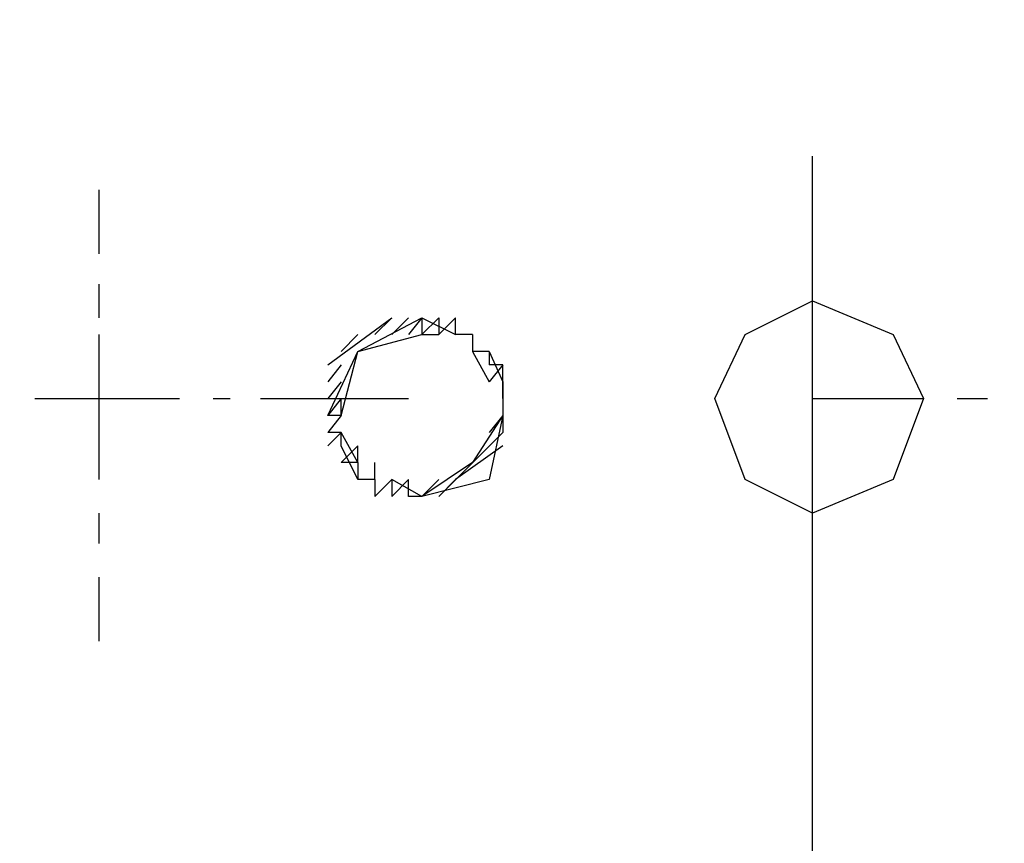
# Model space of a CAD drawing. Header units: inches. Extents: x -341304 to 31571016, y -692717 to 2132253.
# Tile 48 of 256: x 449355 to 449483, y -564289 to -564181. Entities that reach past the tile are written whole.
import ezdxf

# ---------------------------------------------------------------- set-up
doc = ezdxf.new("R2010")
doc.units = ezdxf.units.IN
doc.header["$MEASUREMENT"] = 0
doc.layers.add('cw pipe', color=3, linetype='Continuous')
doc.styles.add('ROMANS', font='romans')
doc.dimstyles.new('User600', dxfattribs={"dimscale": 500, "dimtxt": 1.5, "dimasz": 1.25, "dimexe": 1, "dimexo": 1, "dimgap": 0.4, "dimtad": 1, "dimdec": 0, "dimzin": 0, "dimdsep": 46, "dimtxsty": 'ROMANS', "dimcen": 1, "dimclrd": 8, "dimclre": 8, "dimclrt": 3, "dimadec": 0, "dimazin": 0, "dimtfac": 1, "dimtdec": 0, "dimtix": 1, "dimtofl": 0, "dimtmove": 0, "dimatfit": 3, "dimfxl": 1, "dimtolj": 1, "dimtzin": 0, "dimarcsym": 0})

# ---------------------------------------------------------------- blocks, each defined once
blk = doc.blocks.new('7ugb')
at = {"layer": 'cw pipe', "color": 20}
for points in [[(723.304, 2577.268), (723.304, 2716.578)], [(769.887, 2714.381), (769.887, 2710.206)], [(769.887, 2708.229), (769.887, 2706.031)], [(729.676, 2700.758), (727.699, 2704.933), (723.304, 2707.13), (718.03, 2704.933), (716.053, 2700.758), (718.03, 2695.484), (723.304, 2693.287), (727.699, 2695.484), (729.676, 2700.758)], [(754.945, 2699.659), (752.968, 2703.834), (748.793, 2706.031), (746.596, 2704.933)], [(746.596, 2706.031), (747.694, 2704.933)], [(746.596, 2704.933), (746.596, 2706.031)], [(747.694, 2706.031), (748.793, 2704.933)], [(747.694, 2706.031), (747.694, 2704.933)], [(748.793, 2706.031), (749.672, 2704.933)], [(748.793, 2706.031), (748.793, 2704.933)], [(749.672, 2706.031), (750.77, 2704.933)], [(754.945, 2702.955), (750.77, 2706.031), (751.869, 2704.933)], [(745.497, 2704.933), (746.596, 2704.933)], [(745.497, 2704.933), (746.596, 2704.933)], [(745.497, 2704.933), (745.497, 2703.834)], [(754.066, 2699.659), (752.968, 2703.834), (748.793, 2704.933), (747.694, 2704.933)], [(752.968, 2704.933), (754.066, 2703.834)], [(769.887, 2704.933), (769.887, 2695.484)], [(744.398, 2703.834), (743.519, 2701.856)], [(745.497, 2703.834), (744.398, 2701.856)], [(744.398, 2703.834), (745.497, 2703.834)], [(744.398, 2703.834), (745.497, 2703.834)], [(744.398, 2703.834), (744.398, 2702.955)], [(744.398, 2703.834), (744.398, 2702.955)], [(743.519, 2702.955), (744.398, 2702.955)], [(743.519, 2702.955), (744.398, 2701.856)], [(743.519, 2701.856), (743.519, 2702.955)], [(754.066, 2702.955), (754.945, 2701.856)], [(743.519, 2701.856), (743.519, 2700.758)], [(743.519, 2700.758), (743.519, 2701.856)], [(754.066, 2701.856), (754.945, 2700.758)], [(713.855, 2700.758), (711.878, 2700.758)], [(723.304, 2700.758), (716.053, 2700.758)], [(743.519, 2700.758), (743.519, 2699.659)], [(759.34, 2700.758), (749.672, 2700.758)], [(754.066, 2699.659), (754.066, 2700.758)], [(754.066, 2700.758), (754.945, 2699.659)], [(762.416, 2700.758), (761.318, 2700.758)], [(774.062, 2700.758), (764.614, 2700.758)], [(743.519, 2699.659), (744.398, 2695.484), (748.793, 2694.385), (750.77, 2695.484)], [(743.519, 2699.659), (745.497, 2696.583), (748.793, 2694.385), (750.77, 2695.484)], [(743.519, 2699.659), (743.519, 2698.56)], [(743.519, 2699.659), (744.398, 2698.56)], [(754.066, 2699.659), (754.945, 2699.659)], [(754.066, 2699.659), (754.945, 2698.56)], [(746.596, 2695.484), (747.694, 2694.385), (743.519, 2698.56)], [(752.968, 2696.583), (754.066, 2698.56)], [(754.066, 2698.56), (754.945, 2698.56)], [(754.066, 2698.56), (754.945, 2697.681)], [(754.066, 2697.681), (754.066, 2698.56)], [(754.066, 2697.681), (754.066, 2698.56)], [(743.519, 2697.681), (746.596, 2695.484)], [(752.968, 2695.484), (754.066, 2697.681)], [(752.968, 2697.681), (754.066, 2696.583)], [(752.968, 2696.583), (752.968, 2697.681)], [(751.869, 2695.484), (751.869, 2696.583)], [(752.968, 2696.583), (754.066, 2696.583)], [(752.968, 2696.583), (752.968, 2695.484)], [(747.694, 2695.484), (748.793, 2694.385)], [(749.672, 2695.484), (750.77, 2694.385)], [(749.672, 2694.385), (749.672, 2695.484)], [(750.77, 2695.484), (751.869, 2694.385)], [(750.77, 2695.484), (750.77, 2694.385)], [(751.869, 2695.484), (752.968, 2695.484)], [(751.869, 2695.484), (751.869, 2694.385)], [(748.793, 2694.385), (749.672, 2694.385)], [(769.887, 2693.287), (769.887, 2691.309)], [(769.887, 2689.112), (769.887, 2684.937)]]:
    blk.add_lwpolyline(points, dxfattribs=at)
blk = doc.blocks.new('Q-Q')
at = {"xscale": -2, "yscale": 2, "zscale": 2}
blk.add_blockref('7ugb', (-1556236.51, 166428.25), dxfattribs=at)
at = {"color": 4}
blk.add_leader([(-1555407.29, 171378.44), (-1555407.29, 173207.19), (-1561435.33, 173207.19)], dimstyle='User600', override={"dimgap": 0.4, "dimtad": 0}, dxfattribs=at)

msp = doc.modelspace()

# ---------------------------------------------------------------- block references
at = {"color": 7}
msp.add_blockref('Q-Q', (2007141.3, -736060.37), dxfattribs=at)

doc.saveas('drawing.dxf')
